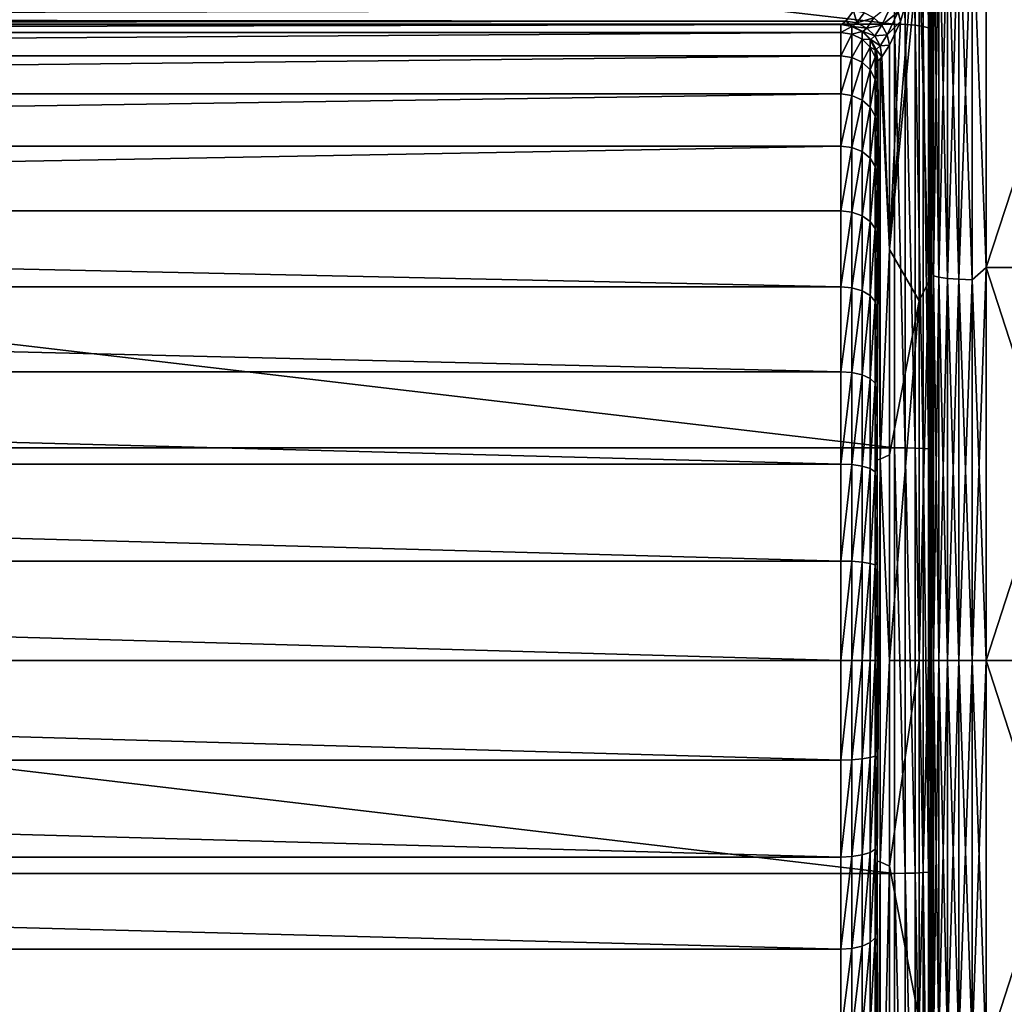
# Model space of a CAD drawing. Header units: metres. Extents: x -150 to 310, y -128 to 84.
# Tile 14 of 256: x -133.52 to -128.1, y -1.89 to 3.53. Entities that reach past the tile are written whole.
import ezdxf

# ---------------------------------------------------------------- set-up
doc = ezdxf.new("R2010")
doc.units = ezdxf.units.M
doc.layers.add('solid_26009703_SW0001', color=7, linetype='CONTINUOUS')

msp = doc.modelspace()

# ---------------------------------------------------------------- linework, layer by layer
at = {"layer": 'solid_26009703_SW0001'}
for points in [[(-128.5, 0, -21), (-128.5, 6.808683, -21.535397), (-128.5, 8.971124, -20.727463)], [(-128.5, 2.197183, -20.884548), (-128.5, 0, -21), (-128.5, 8.971124, -20.727463)], [(-128.5, 4.353723, -20.54361), (-128.5, 2.197183, -20.884548), (-128.5, 8.971124, -20.727463)], [(-128.5, 0, 21), (-128.5, 8.48182, 20.932959), (-128.5, 6.319343, 21.683958)], [(-128.5, 2.197176, 20.884548), (-128.5, 4.353714, 20.543612), (-128.5, 8.48182, 20.932959)], [(-128.5, 0, 21), (-128.5, 2.197176, 20.884548), (-128.5, 8.48182, 20.932959)], [(-128.5, -6.807547, -21.535757), (-128.5, 4.581094, -22.116032), (-128.5, 6.808683, -21.535397)], [(-128.5, 0, -21), (-128.5, -6.807547, -21.535757), (-128.5, 6.808683, -21.535397)], [(-128.5, 6.319343, 21.683958), (-128.5, 4.075752, 22.215359), (-128.5, -4.076435, 22.215277)], [(-128.5, -6.320311, 21.683674), (-128.5, 6.319343, 21.683958), (-128.5, -4.076435, 22.215277)], [(-128.5, 0, 21), (-128.5, 6.319343, 21.683958), (-128.5, -6.320311, 21.683674)], [(-128.704758, 3.501783, -22.731861), (-148.557724, 3.501783, -22.731861), (-148.557724, 5.795927, -22.257746)], [(-128.704758, 5.795927, -22.257746), (-128.704758, 3.501783, -22.731861), (-148.557724, 5.795927, -22.257746)], [(-128.644836, 3.500384, -22.722778), (-128.704758, 3.501783, -22.731861), (-128.704758, 5.795927, -22.257746)], [(-128.644836, 5.793611, -22.248852), (-128.644836, 3.500384, -22.722778), (-128.704758, 5.795927, -22.257746)], [(-128.59021, 3.496293, -22.696224), (-128.644836, 3.500384, -22.722778), (-128.644836, 5.793611, -22.248852)], [(-128.59021, 5.78684, -22.222853), (-128.59021, 3.496293, -22.696224), (-128.644836, 5.793611, -22.248852)], [(-128.546204, 3.489891, -22.654661), (-128.59021, 3.496293, -22.696224), (-128.59021, 5.78684, -22.222853)], [(-128.546204, 5.776243, -22.182156), (-128.546204, 3.489891, -22.654661), (-128.59021, 5.78684, -22.222853)], [(-128.516876, 3.481769, -22.601936), (-128.546204, 3.489891, -22.654661), (-128.546204, 5.776243, -22.182156)], [(-128.516876, 5.7628, -22.130531), (-128.516876, 3.481769, -22.601936), (-128.546204, 5.776243, -22.182156)], [(-128.516876, 5.7628, -22.130531), (-128.504959, 5.747773, -22.072821), (-128.504959, 3.472689, -22.542997)], [(-128.516876, 5.7628, -22.130531), (-128.504959, 3.472689, -22.542997), (-128.516876, 3.481769, -22.601936)], [(-128.504959, 3.472689, -22.542997), (-128.504959, 5.747773, -22.072821), (-128.5, 4.581094, -22.116032)], [(-128.504959, 3.472689, -22.542997), (-128.5, 4.581094, -22.116032), (-128.5, 2.301657, -22.468594)], [(-128.5, -4.579927, -22.116274), (-128.5, 2.301657, -22.468594), (-128.5, 4.581094, -22.116032)], [(-128.5, -6.807547, -21.535757), (-128.5, -4.579927, -22.116274), (-128.5, 4.581094, -22.116032)], [(-128.489777, 4.211639, -20.494072), (-128.5, 2.197183, -20.884548), (-128.5, 4.353723, -20.54361)], [(-128.489777, 4.211639, 20.494072), (-128.5, 4.353714, 20.543612), (-128.5, 2.197176, 20.884548)], [(-128.199997, 2.163739, 20.586603), (-128.199997, 4.303772, 20.247656), (-128.277344, 4.168921, 20.286203)], [(-128.199997, 4.303772, -20.247656), (-128.199997, 2.163739, -20.586603), (-128.277344, 4.168921, -20.286203)], [(-128.199997, 2.163739, 20.586603), (-127.5, 4.303771, 20.247656), (-128.199997, 4.303772, 20.247656)], [(-128.199997, 4.303772, -20.247656), (-127.5, 4.303771, -20.247656), (-127.5, 2.163739, -20.586603)], [(-128.199997, 4.303772, -20.247656), (-127.5, 2.163739, -20.586603), (-128.199997, 2.163739, -20.586603)], [(-128.199997, 2.163739, 20.586603), (-127.5, 2.163739, 20.586603), (-127.5, 4.303771, 20.247656)], [(-128.489777, 2.116679, -20.815008), (-128.5, 2.197183, -20.884548), (-128.489777, 4.211639, -20.494072)], [(-128.489777, 4.211639, 20.494072), (-128.5, 2.197176, 20.884548), (-128.489777, 2.116679, 20.815008)], [(-128.489777, 4.211639, 20.494072), (-128.489777, 2.116679, 20.815008), (-128.459763, 4.197061, 20.423132)], [(-128.489777, 4.211639, -20.494072), (-128.459763, 4.197061, -20.423132), (-128.459763, 2.109353, -20.742958)], [(-128.489777, 2.116679, -20.815008), (-128.489777, 4.211639, -20.494072), (-128.459763, 2.109353, -20.742958)], [(-128.489777, 2.116679, 20.815008), (-128.459763, 2.109353, 20.742958), (-128.459763, 4.197061, 20.423132)], [(-128.459763, 4.197061, 20.423132), (-128.459763, 2.109353, 20.742958), (-128.412018, 4.184545, 20.36223)], [(-128.459763, 4.197061, -20.423132), (-128.412018, 4.184545, -20.36223), (-128.412018, 2.103062, -20.681101)], [(-128.459763, 2.109353, -20.742958), (-128.459763, 4.197061, -20.423132), (-128.412018, 2.103062, -20.681101)], [(-128.459763, 2.109353, 20.742958), (-128.412018, 2.103062, 20.681101), (-128.412018, 4.184545, 20.36223)], [(-128.412018, 4.184545, 20.36223), (-128.412018, 2.103062, 20.681101), (-128.349792, 4.174946, 20.315525)], [(-128.412018, 4.184545, -20.36223), (-128.349792, 4.174946, -20.315525), (-128.349792, 2.098238, -20.633663)], [(-128.412018, 2.103062, -20.681101), (-128.412018, 4.184545, -20.36223), (-128.349792, 2.098238, -20.633663)], [(-128.412018, 2.103062, 20.681101), (-128.349792, 2.098238, 20.633663), (-128.349792, 4.174946, 20.315525)], [(-128.349792, 4.174946, 20.315525), (-128.349792, 2.098238, 20.633663), (-128.277344, 4.168921, 20.286203)], [(-128.349792, 4.174946, -20.315525), (-128.277344, 4.168921, -20.286203), (-128.277344, 2.09521, -20.603884)], [(-128.349792, 2.098238, -20.633663), (-128.349792, 4.174946, -20.315525), (-128.277344, 2.09521, -20.603884)], [(-128.517044, 2.084008, 22.903975), (-128.517044, 4.150864, 22.620911), (-128.568024, 3.943377, 23.073639)], [(-128.509247, 4.131282, 22.514193), (-128.517044, 4.150864, 22.620911), (-128.517044, 2.084008, 22.903975)], [(-128.509247, 4.131282, 22.514193), (-128.517044, 2.084008, 22.903975), (-128.5, 4.075752, 22.215359)], [(-128.349792, 2.098238, 20.633663), (-128.277344, 2.09521, 20.603884), (-128.277344, 4.168921, 20.286203)], [(-128.199997, 2.163739, 20.586603), (-128.277344, 4.168921, 20.286203), (-128.277344, 2.09521, 20.603884)], [(-128.199997, 2.163739, -20.586603), (-128.277344, 2.09521, -20.603884), (-128.277344, 4.168921, -20.286203)], [(-128.517044, 2.084008, 22.903975), (-128.5, 2.050474, 22.493092), (-128.5, 4.075752, 22.215359)], [(-128.5, 4.075752, 22.215359), (-128.5, 2.050474, 22.493092), (-128.5, -4.076435, 22.215277)], [(-128.731964, 2.261894, 24.286716), (-128.568024, 3.943377, 23.073639), (-128.616043, 3.70344, 23.405102)], [(-128.731964, 2.261894, 24.286716), (-128.568024, 1.978771, 23.324396), (-128.568024, 3.943377, 23.073639)], [(-128.517044, 2.084008, 22.903975), (-128.568024, 3.943377, 23.073639), (-128.568024, 1.978771, 23.324396)], [(-128.731964, 2.261894, 24.286716), (-128.616043, 3.70344, 23.405102), (-128.671249, 3.516412, 23.768824)], [(-128.68486, 3.570172, 23.789511), (-128.671249, 3.516412, 23.768824), (-128.616043, 3.70344, 23.405102)], [(-128.817078, 3.537599, 24.180099), (-128.773773, 3.496042, 24.176498), (-128.714539, 3.618861, 23.80542)], [(-128.773773, 3.496042, 24.176498), (-128.68486, 3.570172, 23.789511), (-128.714539, 3.618861, 23.80542)], [(-128.971939, 3.519217, 24.474693), (-128.929245, 3.576093, 24.171961), (-148.503693, 3.534632, 24.369383)], [(-128.971939, 3.519217, 24.474693), (-148.503693, 3.534632, 24.369383), (-148.496704, 3.508672, 24.576012)], [(-128.911469, 3.509081, 24.479509), (-128.929245, 3.576093, 24.171961), (-128.971939, 3.519217, 24.474693)], [(-128.911469, 3.509081, 24.479509), (-128.870499, 3.565111, 24.178539), (-128.929245, 3.576093, 24.171961)], [(-128.911469, 3.509081, 24.479509), (-128.817078, 3.537599, 24.180099), (-128.870499, 3.565111, 24.178539)], [(-128.856705, 3.481119, 24.481585), (-128.817078, 3.537599, 24.180099), (-128.911469, 3.509081, 24.479509)], [(-128.856705, 3.481119, 24.481585), (-128.773773, 3.496042, 24.176498), (-128.817078, 3.537599, 24.180099)], [(-128.773773, 3.496042, 24.176498), (-128.744522, 3.444196, 24.168062), (-128.68486, 3.570172, 23.789511)], [(-128.744522, 3.444196, 24.168062), (-128.671249, 3.516412, 23.768824), (-128.68486, 3.570172, 23.789511)], [(-128.704758, 1.171311, -22.970156), (-148.557724, 1.171311, -22.970156), (-148.557724, 3.501783, -22.731861)], [(-128.704758, 3.501783, -22.731861), (-128.704758, 1.171311, -22.970156), (-148.557724, 3.501783, -22.731861)], [(-128.971939, 3.519217, 24.474693), (-148.496704, 3.508672, 24.576012), (-148.489395, 3.5, 24.784067)], [(-128.971939, 3.519217, 24.474693), (-148.489395, 3.5, 24.784067), (-128.995712, 3.5, 24.784067)], [(-148.489395, 3.5, 24.784067), (-129, 3.5, 28.5), (-129, 3.5, 24.996927)], [(-128.998932, 3.5, 24.890484), (-148.489395, 3.5, 24.784067), (-129, 3.5, 24.996927)], [(-148.489395, 3.5, 24.784067), (-148.390259, 3.5, 28.5), (-129, 3.5, 28.5)], [(-128.998932, 3.5, 24.890484), (-128.995712, 3.5, 24.784067), (-148.489395, 3.5, 24.784067)], [(-148.378998, 3.456948, 29.047274), (-129, 3.5, 28.5), (-148.390259, 3.5, 28.5)], [(-129, 3.456909, 29.04752), (-129, 3.5, 28.5), (-148.378998, 3.456948, 29.047274)], [(-128.938202, 3.490211, 28.5), (-129, 3.5, 24.996927), (-129, 3.5, 28.5)], [(-128.938202, 3.490211, 24.996927), (-128.998932, 3.5, 24.890484), (-129, 3.5, 24.996927)], [(-128.938202, 3.490211, 28.5), (-128.938202, 3.490211, 24.996927), (-129, 3.5, 24.996927)], [(-128.938202, 3.490211, 28.5), (-129, 3.5, 28.5), (-129, 3.456909, 29.04752)], [(-128.938202, 3.447241, 29.04599), (-128.938202, 3.490211, 28.5), (-129, 3.456909, 29.04752)], [(-128.938202, 3.490211, 24.996927), (-128.995712, 3.5, 24.784067), (-128.998932, 3.5, 24.890484)], [(-128.934174, 3.490277, 24.786545), (-128.971939, 3.519217, 24.474693), (-128.995712, 3.5, 24.784067)], [(-128.934174, 3.490277, 24.786545), (-128.995712, 3.5, 24.784067), (-128.938202, 3.490211, 24.996927)], [(-128.934174, 3.490277, 24.786545), (-128.911469, 3.509081, 24.479509), (-128.971939, 3.519217, 24.474693)], [(-128.934174, 3.490277, 24.786545), (-128.938202, 3.490211, 24.996927), (-128.882446, 3.461803, 24.996927)], [(-128.882385, 3.461766, 28.5), (-128.882446, 3.461803, 24.996927), (-128.938202, 3.490211, 24.996927)], [(-128.938202, 3.490211, 28.5), (-128.882385, 3.461766, 28.5), (-128.938202, 3.490211, 24.996927)], [(-128.938202, 3.447241, 29.04599), (-128.882385, 3.461766, 28.5), (-128.938202, 3.490211, 28.5)], [(-128.934174, 3.490277, 24.786545), (-128.856705, 3.481119, 24.481585), (-128.911469, 3.509081, 24.479509)], [(-128.934174, 3.490277, 24.786545), (-128.882446, 3.461803, 24.996927), (-128.878601, 3.462055, 24.788782)], [(-128.934174, 3.490277, 24.786545), (-128.878601, 3.462055, 24.788782), (-128.856705, 3.481119, 24.481585)], [(-128.878601, 3.462055, 24.788782), (-128.812851, 3.437985, 24.480659), (-128.856705, 3.481119, 24.481585)], [(-128.812851, 3.437985, 24.480659), (-128.773773, 3.496042, 24.176498), (-128.856705, 3.481119, 24.481585)], [(-128.812851, 3.437985, 24.480659), (-128.744522, 3.444196, 24.168062), (-128.773773, 3.496042, 24.176498)], [(-128.744522, 3.444196, 24.168062), (-128.731964, 3.386746, 24.155552), (-128.671249, 3.516412, 23.768824)], [(-128.731964, 2.261894, 24.286716), (-128.671249, 3.516412, 23.768824), (-128.731964, 3.386746, 24.155552)], [(-128.644836, 1.170843, -22.960978), (-128.704758, 1.171311, -22.970156), (-128.704758, 3.501783, -22.731861)], [(-128.644836, 3.500384, -22.722778), (-128.644836, 1.170843, -22.960978), (-128.704758, 3.501783, -22.731861)], [(-128.59021, 1.169475, -22.934145), (-128.644836, 1.170843, -22.960978), (-128.644836, 3.500384, -22.722778)], [(-128.59021, 3.496293, -22.696224), (-128.59021, 1.169475, -22.934145), (-128.644836, 3.500384, -22.722778)], [(-128.546204, 1.167333, -22.892145), (-128.59021, 1.169475, -22.934145), (-128.59021, 3.496293, -22.696224)], [(-128.546204, 3.489891, -22.654661), (-128.546204, 1.167333, -22.892145), (-128.59021, 3.496293, -22.696224)], [(-128.516876, 1.164617, -22.838869), (-128.546204, 1.167333, -22.892145), (-128.546204, 3.489891, -22.654661)], [(-128.516876, 3.481769, -22.601936), (-128.516876, 1.164617, -22.838869), (-128.546204, 3.489891, -22.654661)], [(-128.516876, 3.481769, -22.601936), (-128.504959, 3.472689, -22.542997), (-128.504959, 1.16158, -22.779312)], [(-128.516876, 3.481769, -22.601936), (-128.504959, 1.16158, -22.779312), (-128.516876, 1.164617, -22.838869)], [(-128.504959, 1.16158, -22.779312), (-128.504959, 3.472689, -22.542997), (-128.5, 2.301657, -22.468594)], [(-129, 3.456909, 29.04752), (-148.378998, 3.456948, 29.047274), (-148.36824, 3.328797, 29.581255)], [(-129, 3.328698, 29.58156), (-129, 3.456909, 29.04752), (-148.36824, 3.328797, 29.581255)], [(-128.938202, 3.447241, 29.04599), (-129, 3.456909, 29.04752), (-129, 3.328698, 29.58156)], [(-128.938202, 3.319388, 29.578535), (-128.938202, 3.447241, 29.04599), (-129, 3.328698, 29.58156)], [(-128.882385, 3.419146, 29.04154), (-128.882385, 3.461766, 28.5), (-128.938202, 3.447241, 29.04599)], [(-128.882385, 3.419146, 29.04154), (-128.938202, 3.447241, 29.04599), (-128.938202, 3.319388, 29.578535)], [(-128.882385, 3.292336, 29.569744), (-128.882385, 3.419146, 29.04154), (-128.938202, 3.319388, 29.578535)], [(-128.878601, 3.462055, 24.788782), (-128.882446, 3.461803, 24.996927), (-128.838196, 3.417557, 24.996927)], [(-128.882385, 3.461766, 28.5), (-128.838196, 3.417557, 24.996927), (-128.882446, 3.461803, 24.996927)], [(-128.882385, 3.461766, 28.5), (-128.83812, 3.417455, 28.5), (-128.838196, 3.417557, 24.996927)], [(-128.882385, 3.419146, 29.04154), (-128.83812, 3.417455, 28.5), (-128.882385, 3.461766, 28.5)], [(-128.83812, 3.375381, 29.034607), (-128.83812, 3.417455, 28.5), (-128.882385, 3.419146, 29.04154)], [(-128.83812, 3.375381, 29.034607), (-128.882385, 3.419146, 29.04154), (-128.882385, 3.292336, 29.569744)], [(-128.878601, 3.462055, 24.788782), (-128.838196, 3.417557, 24.996927), (-128.834427, 3.418077, 24.790562)], [(-128.878601, 3.462055, 24.788782), (-128.834427, 3.418077, 24.790562), (-128.812851, 3.437985, 24.480659)], [(-128.834427, 3.418077, 24.790562), (-128.838196, 3.417557, 24.996927), (-128.809784, 3.361803, 24.996927)], [(-128.83812, 3.417455, 28.5), (-128.809784, 3.361803, 24.996927), (-128.838196, 3.417557, 24.996927)], [(-128.83812, 3.417455, 28.5), (-128.809738, 3.361624, 28.5), (-128.809784, 3.361803, 24.996927)], [(-128.83812, 3.375381, 29.034607), (-128.809738, 3.361624, 28.5), (-128.83812, 3.417455, 28.5)], [(-128.834427, 3.418077, 24.790562), (-128.784042, 3.383759, 24.476824), (-128.812851, 3.437985, 24.480659)], [(-128.834427, 3.418077, 24.790562), (-128.809784, 3.361803, 24.996927), (-128.805923, 3.362618, 24.791708)], [(-128.834427, 3.418077, 24.790562), (-128.805923, 3.362618, 24.791708), (-128.784042, 3.383759, 24.476824)], [(-128.784042, 3.383759, 24.476824), (-128.744522, 3.444196, 24.168062), (-128.812851, 3.437985, 24.480659)], [(-128.784042, 3.383759, 24.476824), (-128.731964, 3.386746, 24.155552), (-128.744522, 3.444196, 24.168062)], [(-128.83812, 3.250193, 29.556051), (-128.83812, 3.375381, 29.034607), (-128.882385, 3.292336, 29.569744)], [(-128.809738, 3.320237, 29.025873), (-128.809738, 3.361624, 28.5), (-128.83812, 3.375381, 29.034607)], [(-128.809738, 3.320237, 29.025873), (-128.83812, 3.375381, 29.034607), (-128.83812, 3.250193, 29.556051)], [(-128.805923, 3.362618, 24.791708), (-128.809784, 3.361803, 24.996927), (-128.800003, 3.3, 24.996927)], [(-128.809784, 3.361803, 24.996927), (-128.800003, 3.3, 28.5), (-128.800003, 3.3, 24.996927)], [(-128.809738, 3.361624, 28.5), (-128.800003, 3.3, 28.5), (-128.809784, 3.361803, 24.996927)], [(-128.809738, 3.320237, 29.025873), (-128.800003, 3.3, 28.5), (-128.809738, 3.361624, 28.5)], [(-128.805923, 3.362618, 24.791708), (-128.773453, 3.322997, 24.474646), (-128.784042, 3.383759, 24.476824)], [(-128.805923, 3.362618, 24.791708), (-128.800003, 3.3, 24.996927), (-128.798965, 3.300534, 24.894508)], [(-128.805923, 3.362618, 24.791708), (-128.798965, 3.300534, 24.894508), (-128.795883, 3.301071, 24.792112)], [(-128.805923, 3.362618, 24.791708), (-128.795883, 3.301071, 24.792112), (-128.773453, 3.322997, 24.474646)], [(-128.784042, 3.383759, 24.476824), (-128.773453, 3.322997, 24.474646), (-128.731964, 3.386746, 24.155552)], [(-128.773453, 3.322997, 24.474646), (-128.731964, 2.261894, 24.286716), (-128.731964, 3.386746, 24.155552)], [(-129, 3.328698, 29.58156), (-148.36824, 3.328797, 29.581255), (-148.357849, 3.118599, 30.088818)], [(-129, 3.118523, 30.088966), (-129, 3.328698, 29.58156), (-148.357849, 3.118599, 30.088818)], [(-128.938202, 3.319388, 29.578535), (-129, 3.328698, 29.58156), (-129, 3.118523, 30.088966)], [(-128.938202, 3.109801, 30.084522), (-128.938202, 3.319388, 29.578535), (-129, 3.118523, 30.088966)], [(-128.882385, 3.292336, 29.569744), (-128.938202, 3.319388, 29.578535), (-128.938202, 3.109801, 30.084522)], [(-128.809738, 3.197094, 29.538799), (-128.809738, 3.320237, 29.025873), (-128.83812, 3.250193, 29.556051)], [(-128.809738, 3.320237, 29.025873), (-128.800003, 3.254361, 29.045332), (-128.800003, 3.3, 28.5)], [(-128.809738, 3.197094, 29.538799), (-128.800003, 3.254361, 29.045332), (-128.809738, 3.320237, 29.025873)], [(-128.773453, 3.322997, 24.474646), (-128.795883, 3.301071, 24.792112), (-128.782974, 3.311261, 24.579439)], [(-128.782959, 1.108271, 24.776636), (-128.782974, 3.311261, 24.579439), (-128.795883, 3.301071, 24.792112)], [(-128.773453, 3.322997, 24.474646), (-128.782974, 3.311261, 24.579439), (-128.731964, 2.261894, 24.286716)], [(-128.782959, 1.108271, 24.776636), (-128.731964, 2.261894, 24.286716), (-128.782974, 3.311261, 24.579439)], [(-128.882385, 3.084456, 30.071609), (-128.882385, 3.292336, 29.569744), (-128.938202, 3.109801, 30.084522)], [(-128.83812, 3.250193, 29.556051), (-128.882385, 3.292336, 29.569744), (-128.882385, 3.084456, 30.071609)], [(-128.809738, 3.197094, 29.538799), (-128.800003, 3.123248, 29.565248), (-128.800003, 3.254361, 29.045332)], [(-128.782959, 1.108271, 24.776636), (-128.798965, 3.300534, 24.894508), (-128.800003, 3.3, 24.996927)], [(-128.800003, 3.3, 28.5), (-128.800003, -3.3, 28.5), (-128.800003, -3.3, 24.996927)], [(-128.800003, -1.104234, 25.189621), (-128.800003, 3.3, 28.5), (-128.800003, -3.3, 24.996927)], [(-128.800003, 3.3, 28.5), (-128.800003, 3.254361, 29.045332), (-128.800003, -3.3, 28.5)], [(-128.800003, 1.105238, 25.189577), (-128.800003, 3.3, 24.996927), (-128.800003, 3.3, 28.5)], [(-128.800003, -1.104234, 25.189621), (-128.800003, 1.105238, 25.189577), (-128.800003, 3.3, 28.5)], [(-128.782959, 1.108271, 24.776636), (-128.800003, 3.3, 24.996927), (-128.800003, 1.105238, 25.189577)], [(-128.800003, 3.254361, 29.045332), (-128.800003, -3.254361, 29.045332), (-128.800003, -3.3, 28.5)], [(-128.800003, 3.254361, 29.045332), (-128.800003, 3.123248, 29.565248), (-128.800003, -3.254361, 29.045332)], [(-128.782959, 1.108271, 24.776636), (-128.795883, 3.301071, 24.792112), (-128.798965, 3.300534, 24.894508)], [(-128.83812, 3.044975, 30.051493), (-128.83812, 3.250193, 29.556051), (-128.882385, 3.084456, 30.071609)], [(-128.809738, 3.197094, 29.538799), (-128.83812, 3.250193, 29.556051), (-128.83812, 3.044975, 30.051493)], [(-128.809738, 2.995229, 30.026146), (-128.809738, 3.197094, 29.538799), (-128.83812, 3.044975, 30.051493)], [(-128.809738, 2.995229, 30.026146), (-128.800003, 3.123248, 29.565248), (-128.809738, 3.197094, 29.538799)], [(-129, 3.118523, 30.088966), (-148.357849, 3.118599, 30.088818), (-148.348343, 2.831574, 30.557228)], [(-129, 2.831559, 30.557249), (-129, 3.118523, 30.088966), (-148.348343, 2.831574, 30.557228)], [(-128.938202, 3.109801, 30.084522), (-129, 3.118523, 30.088966), (-129, 2.831559, 30.557249)], [(-128.938202, 2.82364, 30.551495), (-128.938202, 3.109801, 30.084522), (-129, 2.831559, 30.557249)], [(-128.882385, 3.084456, 30.071609), (-128.938202, 3.109801, 30.084522), (-128.938202, 2.82364, 30.551495)], [(-128.809738, 2.995229, 30.026146), (-128.800003, 3.024177, 29.818779), (-128.800003, 3.123248, 29.565248)], [(-128.800003, 3.123248, 29.565248), (-128.800003, -3.123248, 29.565248), (-128.800003, -3.254361, 29.045332)], [(-128.800003, 3.123248, 29.565248), (-128.800003, 3.024177, 29.818779), (-128.800003, -3.123248, 29.565248)], [(-128.882385, 2.800628, 30.534775), (-128.882385, 3.084456, 30.071609), (-128.938202, 2.82364, 30.551495)], [(-128.83812, 3.044975, 30.051493), (-128.882385, 3.084456, 30.071609), (-128.882385, 2.800628, 30.534775)], [(-128.83812, 2.76478, 30.50873), (-128.83812, 3.044975, 30.051493), (-128.882385, 2.800628, 30.534775)], [(-128.809738, 2.995229, 30.026146), (-128.83812, 3.044975, 30.051493), (-128.83812, 2.76478, 30.50873)], [(-128.809738, 2.719611, 30.475914), (-128.809738, 2.995229, 30.026146), (-128.83812, 2.76478, 30.50873)], [(-128.809738, 2.995229, 30.026146), (-128.800003, 2.903584, 30.066282), (-128.800003, 3.024177, 29.818779)], [(-128.809738, 2.719611, 30.475914), (-128.800003, 2.903584, 30.066282), (-128.809738, 2.995229, 30.026146)], [(-128.800003, 3.024177, 29.818779), (-128.800003, -3.024177, 29.818779), (-128.800003, -3.123248, 29.565248)], [(-128.800003, 3.024177, 29.818779), (-128.800003, 2.903584, 30.066282), (-128.800003, -3.024177, 29.818779)], [(-128.809738, 2.719611, 30.475914), (-128.800003, 2.763993, 30.302397), (-128.800003, 2.903584, 30.066282)], [(-128.800003, 2.903584, 30.066282), (-128.800003, -2.903584, 30.066282), (-128.800003, -3.024177, 29.818779)], [(-128.800003, 2.903584, 30.066282), (-128.800003, 2.763993, 30.302397), (-128.800003, -2.903584, 30.066282)], [(-129, 2.831559, 30.557249), (-148.348343, 2.831574, 30.557228), (-148.339783, 2.474834, 30.974913)], [(-129, 2.474874, 30.974874), (-129, 2.831559, 30.557249), (-148.339783, 2.474834, 30.974913)], [(-128.938202, 2.82364, 30.551495), (-129, 2.831559, 30.557249), (-129, 2.474874, 30.974874)], [(-128.938202, 2.467952, 30.967953), (-128.938202, 2.82364, 30.551495), (-129, 2.474874, 30.974874)], [(-128.882385, 2.800628, 30.534775), (-128.938202, 2.82364, 30.551495), (-128.938202, 2.467952, 30.967953)], [(-128.882385, 2.447839, 30.947838), (-128.882385, 2.800628, 30.534775), (-128.938202, 2.467952, 30.967953)], [(-128.83812, 2.76478, 30.50873), (-128.882385, 2.800628, 30.534775), (-128.882385, 2.447839, 30.947838)], [(-128.83812, 2.416506, 30.916506), (-128.83812, 2.76478, 30.50873), (-128.882385, 2.447839, 30.947838)], [(-128.809738, 2.719611, 30.475914), (-128.83812, 2.76478, 30.50873), (-128.83812, 2.416506, 30.916506)], [(-128.809738, 2.719611, 30.475914), (-128.800003, 2.607288, 30.522713), (-128.800003, 2.763993, 30.302397)], [(-128.800003, 2.763993, 30.302397), (-128.800003, -2.763993, 30.302397), (-128.800003, -2.903584, 30.066282)], [(-128.800003, 2.763993, 30.302397), (-128.800003, 2.607288, 30.522713), (-128.800003, -2.763993, 30.302397)], [(-128.809738, 2.377027, 30.877028), (-128.809738, 2.719611, 30.475914), (-128.83812, 2.416506, 30.916506)], [(-128.809738, 2.377027, 30.877028), (-128.800003, 2.607288, 30.522713), (-128.809738, 2.719611, 30.475914)], [(-128.809738, 2.377027, 30.877028), (-128.800003, 2.430548, 30.731184), (-128.800003, 2.607288, 30.522713)], [(-128.800003, 2.607288, 30.522713), (-128.800003, -2.607288, 30.522715), (-128.800003, -2.763993, 30.302397)], [(-128.800003, 2.607288, 30.522713), (-128.800003, 2.430548, 30.731184), (-128.800003, -2.607288, 30.522715)], [(-129, 2.057248, 31.33156), (-129, 2.474874, 30.974874), (-148.339783, 2.474834, 30.974913)], [(-129, 2.057248, 31.33156), (-148.339783, 2.474834, 30.974913), (-148.33255, 2.057141, 31.331636)], [(-128.938202, 2.467952, 30.967953), (-129, 2.474874, 30.974874), (-129, 2.057248, 31.33156)], [(-128.938202, 2.051495, 31.323641), (-128.938202, 2.467952, 30.967953), (-129, 2.057248, 31.33156)], [(-128.882385, 2.447839, 30.947838), (-128.938202, 2.467952, 30.967953), (-128.938202, 2.051495, 31.323641)], [(-128.882385, 2.034775, 31.300629), (-128.882385, 2.447839, 30.947838), (-128.938202, 2.051495, 31.323641)], [(-128.83812, 2.416506, 30.916506), (-128.882385, 2.447839, 30.947838), (-128.882385, 2.034775, 31.300629)], [(-128.83812, 2.00873, 31.26478), (-128.83812, 2.416506, 30.916506), (-128.882385, 2.034775, 31.300629)], [(-128.809738, 2.377027, 30.877028), (-128.83812, 2.416506, 30.916506), (-128.83812, 2.00873, 31.26478)], [(-128.809738, 2.377027, 30.877028), (-128.800003, 2.236173, 30.925955), (-128.800003, 2.430548, 30.731184)], [(-128.800003, 2.430548, 30.731184), (-128.800003, -2.430548, 30.731184), (-128.800003, -2.607288, 30.522715)], [(-128.800003, 2.430548, 30.731184), (-128.800003, 2.236173, 30.925955), (-128.800003, -2.430548, 30.731184)], [(-128.809738, 1.975913, 31.21961), (-128.809738, 2.377027, 30.877028), (-128.83812, 2.00873, 31.26478)], [(-128.809738, 1.975913, 31.21961), (-128.800003, 2.236173, 30.925955), (-128.809738, 2.377027, 30.877028)], [(-128.504959, 1.16158, -22.779312), (-128.5, 2.301657, -22.468594), (-128.5, 0.000596, -22.585485)], [(-128.5, -2.300472, -22.468714), (-128.5, 0.000596, -22.585485), (-128.5, 2.301657, -22.468594)], [(-128.5, -4.579927, -22.116274), (-128.5, -2.300472, -22.468714), (-128.5, 2.301657, -22.468594)], [(-128.809738, 1.975913, 31.21961), (-128.800003, 2.028081, 31.103111), (-128.800003, 2.236173, 30.925955)], [(-128.800003, 2.236173, 30.925955), (-128.800003, -2.236172, 30.925955), (-128.800003, -2.430548, 30.731184)], [(-128.800003, 2.236173, 30.925955), (-128.800003, 2.028081, 31.103111), (-128.800003, -2.236172, 30.925955)], [(-128.782959, 1.108271, 24.776636), (-128.731964, 1.132167, 24.365528), (-128.731964, 2.261894, 24.286716)], [(-128.731964, 2.261894, 24.286716), (-128.731964, 1.132167, 24.365528), (-128.568024, 1.978771, 23.324396)], [(-128.489777, 0, -20.922354), (-128.5, 0, -21), (-128.5, 2.197183, -20.884548)], [(-128.489777, 0, -20.922354), (-128.5, 2.197183, -20.884548), (-128.489777, 2.116679, -20.815008)], [(-128.489777, 2.116679, 20.815008), (-128.5, 2.197176, 20.884548), (-128.5, 0, 21)], [(-128.489777, 2.116679, 20.815008), (-128.5, 0, 21), (-128.489777, 0, 20.922354)], [(-128.489777, 2.116679, 20.815008), (-128.489777, 0, 20.922354), (-128.459763, 2.109353, 20.742958)], [(-128.489777, 2.116679, -20.815008), (-128.459763, 2.109353, -20.742958), (-128.459763, 0, -20.849932)], [(-128.489777, 0, -20.922354), (-128.489777, 2.116679, -20.815008), (-128.459763, 0, -20.849932)], [(-128.199997, 2.163739, 20.586603), (-128.277344, 0, 20.71014), (-128.199997, 0, 20.700001)], [(-128.199997, 2.163739, 20.586603), (-128.277344, 2.09521, 20.603884), (-128.277344, 0, 20.71014)], [(-128.199997, 2.163739, -20.586603), (-128.199997, 0, -20.700001), (-128.277344, 2.09521, -20.603884)], [(-128.199997, 2.163739, -20.586603), (-127.5, 2.163739, -20.586603), (-127.5, 0, -20.700001)], [(-128.199997, 2.163739, -20.586603), (-127.5, 0, -20.700001), (-128.199997, 0, -20.700001)], [(-128.199997, 0, 20.700001), (-127.5, 0, 20.700001), (-127.5, 2.163739, 20.586603)], [(-128.199997, 2.163739, 20.586603), (-128.199997, 0, 20.700001), (-127.5, 2.163739, 20.586603)], [(-128.517044, 2.084008, 22.903975), (-128.568024, 1.978771, 23.324396), (-128.568024, 0, 23.408182)], [(-128.517044, 0.000001, 22.99859), (-128.517044, 2.084008, 22.903975), (-128.568024, 0, 23.408182)], [(-128.517044, 2.084008, 22.903975), (-128.5, 0.001317, 22.585768), (-128.5, 2.050474, 22.493092)], [(-128.517044, 0.000001, 22.99859), (-128.5, 0.001317, 22.585768), (-128.517044, 2.084008, 22.903975)], [(-128.489777, 0, 20.922354), (-128.459763, 0, 20.849932), (-128.459763, 2.109353, 20.742958)], [(-128.459763, 2.109353, 20.742958), (-128.459763, 0, 20.849932), (-128.412018, 2.103062, 20.681101)], [(-128.459763, 2.109353, -20.742958), (-128.412018, 2.103062, -20.681101), (-128.412018, 0, -20.787758)], [(-128.459763, 0, -20.849932), (-128.459763, 2.109353, -20.742958), (-128.412018, 0, -20.787758)], [(-128.459763, 0, 20.849932), (-128.412018, 0, 20.787758), (-128.412018, 2.103062, 20.681101)], [(-128.412018, 2.103062, 20.681101), (-128.412018, 0, 20.787758), (-128.349792, 2.098238, 20.633663)], [(-128.412018, 2.103062, -20.681101), (-128.349792, 2.098238, -20.633663), (-128.349792, 0, -20.740074)], [(-128.412018, 0, -20.787758), (-128.412018, 2.103062, -20.681101), (-128.349792, 0, -20.740074)], [(-128.412018, 0, 20.787758), (-128.349792, 0, 20.740074), (-128.349792, 2.098238, 20.633663)], [(-128.349792, 2.098238, 20.633663), (-128.349792, 0, 20.740074), (-128.277344, 2.09521, 20.603884)], [(-128.349792, 2.098238, -20.633663), (-128.277344, 2.09521, -20.603884), (-128.277344, 0, -20.71014)], [(-128.349792, 0, -20.740074), (-128.349792, 2.098238, -20.633663), (-128.277344, 0, -20.71014)], [(-128.349792, 0, 20.740074), (-128.277344, 0, 20.71014), (-128.277344, 2.09521, 20.603884)], [(-128.199997, 0, -20.700001), (-128.277344, 0, -20.71014), (-128.277344, 2.09521, -20.603884)], [(-129, 1.588967, 31.618523), (-129, 2.057248, 31.33156), (-148.33255, 2.057141, 31.331636)], [(-129, 1.588967, 31.618523), (-148.33255, 2.057141, 31.331636), (-148.326675, 1.588786, 31.618614)], [(-128.938202, 2.051495, 31.323641), (-129, 2.057248, 31.33156), (-129, 1.588967, 31.618523)], [(-128.938202, 1.584523, 31.6098), (-128.938202, 2.051495, 31.323641), (-129, 1.588967, 31.618523)], [(-128.882385, 2.034775, 31.300629), (-128.938202, 2.051495, 31.323641), (-128.938202, 1.584523, 31.6098)], [(-128.882385, 1.571609, 31.584457), (-128.882385, 2.034775, 31.300629), (-128.938202, 1.584523, 31.6098)], [(-128.83812, 2.00873, 31.26478), (-128.882385, 2.034775, 31.300629), (-128.882385, 1.571609, 31.584457)], [(-128.83812, 1.551492, 31.544975), (-128.83812, 2.00873, 31.26478), (-128.882385, 1.571609, 31.584457)], [(-128.809738, 1.975913, 31.21961), (-128.83812, 2.00873, 31.26478), (-128.83812, 1.551492, 31.544975)], [(-128.809738, 1.975913, 31.21961), (-128.800003, 1.80821, 31.260252), (-128.800003, 2.028081, 31.103111)], [(-128.800003, 2.028081, 31.103111), (-128.800003, -2.028081, 31.103111), (-128.800003, -2.236172, 30.925955)], [(-128.800003, 2.028081, 31.103111), (-128.800003, 1.80821, 31.260252), (-128.800003, -2.028081, 31.103111)], [(-128.5, 2.050474, 22.493092), (-128.5, -2.04867, 22.493219), (-128.5, -4.076435, 22.215277)], [(-128.5, 2.050474, 22.493092), (-128.5, 0.001317, 22.585768), (-128.5, -2.04867, 22.493219)], [(-128.809738, 1.526145, 31.49523), (-128.809738, 1.975913, 31.21961), (-128.83812, 1.551492, 31.544975)], [(-128.809738, 1.526145, 31.49523), (-128.800003, 1.80821, 31.260252), (-128.809738, 1.975913, 31.21961)], [(-128.731964, 0, 24.391817), (-128.568024, 0, 23.408182), (-128.568024, 1.978771, 23.324396)], [(-128.731964, 1.132167, 24.365528), (-128.731964, 0, 24.391817), (-128.568024, 1.978771, 23.324396)], [(-128.809738, 1.526145, 31.49523), (-128.800003, 1.572764, 31.400299), (-128.800003, 1.80821, 31.260252)], [(-128.800003, 1.80821, 31.260252), (-128.800003, -1.80821, 31.260252), (-128.800003, -2.028081, 31.103111)], [(-128.800003, 1.80821, 31.260252), (-128.800003, 1.572764, 31.400299), (-128.800003, -1.80821, 31.260252)], [(-129, 1.08156, 31.828697), (-129, 1.588967, 31.618523), (-148.326675, 1.588786, 31.618614)], [(-129, 1.08156, 31.828697), (-148.326675, 1.588786, 31.618614), (-148.322403, 1.081331, 31.828772)], [(-128.938202, 1.584523, 31.6098), (-129, 1.588967, 31.618523), (-129, 1.08156, 31.828697)], [(-128.938202, 1.078535, 31.819387), (-128.938202, 1.584523, 31.6098), (-129, 1.08156, 31.828697)], [(-128.882385, 1.571609, 31.584457), (-128.938202, 1.584523, 31.6098), (-128.938202, 1.078535, 31.819387)], [(-128.882385, 1.069745, 31.792336), (-128.882385, 1.571609, 31.584457), (-128.938202, 1.078535, 31.819387)], [(-128.83812, 1.551492, 31.544975), (-128.882385, 1.571609, 31.584457), (-128.882385, 1.069745, 31.792336)], [(-128.809738, 1.526145, 31.49523), (-128.800003, 1.325769, 31.521368), (-128.800003, 1.572764, 31.400299)], [(-128.800003, 1.572764, 31.400299), (-128.800003, -1.572764, 31.400299), (-128.800003, -1.80821, 31.260252)], [(-128.800003, 1.572764, 31.400299), (-128.800003, 1.325769, 31.521368), (-128.800003, -1.572764, 31.400299)], [(-128.83812, 1.056052, 31.750193), (-128.83812, 1.551492, 31.544975), (-128.882385, 1.069745, 31.792336)], [(-128.809738, 1.526145, 31.49523), (-128.83812, 1.551492, 31.544975), (-128.83812, 1.056052, 31.750193)], [(-128.809738, 1.038799, 31.697094), (-128.809738, 1.526145, 31.49523), (-128.83812, 1.056052, 31.750193)], [(-128.809738, 1.038799, 31.697094), (-128.800003, 1.325769, 31.521368), (-128.809738, 1.526145, 31.49523)], [(-128.809738, 1.038799, 31.697094), (-128.800003, 1.072158, 31.620943), (-128.800003, 1.325769, 31.521368)], [(-128.800003, 1.325769, 31.521368), (-128.800003, -1.325768, 31.521368), (-128.800003, -1.572764, 31.400299)], [(-128.800003, 1.325769, 31.521368), (-128.800003, 1.072158, 31.620943), (-128.800003, -1.325768, 31.521368)], [(-128.704758, -1.171311, -22.970156), (-148.557724, -1.171311, -22.970156), (-148.557724, 1.171311, -22.970156)], [(-128.704758, 1.171311, -22.970156), (-128.704758, -1.171311, -22.970156), (-148.557724, 1.171311, -22.970156)], [(-128.644836, -1.170843, -22.960978), (-128.704758, -1.171311, -22.970156), (-128.704758, 1.171311, -22.970156)], [(-128.644836, 1.170843, -22.960978), (-128.644836, -1.170843, -22.960978), (-128.704758, 1.171311, -22.970156)], [(-128.59021, -1.169475, -22.934145), (-128.644836, -1.170843, -22.960978), (-128.644836, 1.170843, -22.960978)], [(-128.59021, 1.169475, -22.934145), (-128.59021, -1.169475, -22.934145), (-128.644836, 1.170843, -22.960978)], [(-128.546204, -1.167333, -22.892145), (-128.59021, -1.169475, -22.934145), (-128.59021, 1.169475, -22.934145)], [(-128.546204, 1.167333, -22.892145), (-128.546204, -1.167333, -22.892145), (-128.59021, 1.169475, -22.934145)], [(-128.516876, -1.164617, -22.838869), (-128.546204, -1.167333, -22.892145), (-128.546204, 1.167333, -22.892145)], [(-128.516876, 1.164617, -22.838869), (-128.516876, -1.164617, -22.838869), (-128.546204, 1.167333, -22.892145)], [(-128.516876, 1.164617, -22.838869), (-128.504959, 1.16158, -22.779312), (-128.504959, -1.16158, -22.779312)], [(-128.516876, 1.164617, -22.838869), (-128.504959, -1.16158, -22.779312), (-128.516876, -1.164617, -22.838869)], [(-128.504959, -1.16158, -22.779312), (-128.504959, 1.16158, -22.779312), (-128.5, 0.000596, -22.585485)], [(-128.782959, 1.108271, 24.776636), (-128.800003, 1.105238, 25.189577), (-128.800003, -1.104234, 25.189621)], [(-128.782959, -1.108262, 24.776636), (-128.782959, 1.108271, 24.776636), (-128.800003, -1.104234, 25.189621)], [(-128.782959, 1.108271, 24.776636), (-128.731964, 0, 24.391817), (-128.731964, 1.132167, 24.365528)], [(-128.782959, -1.108262, 24.776636), (-128.731964, 0, 24.391817), (-128.782959, 1.108271, 24.776636)], [(-129, 0.547521, 31.956909), (-129, 1.08156, 31.828697), (-148.322403, 1.081331, 31.828772)], [(-129, 0.547521, 31.956909), (-148.322403, 1.081331, 31.828772), (-148.319778, 0.547268, 31.956949)], [(-128.938202, 1.078535, 31.819387), (-129, 1.08156, 31.828697), (-129, 0.547521, 31.956909)], [(-128.938202, 0.545989, 31.947241), (-128.938202, 1.078535, 31.819387), (-129, 0.547521, 31.956909)], [(-128.882385, 1.069745, 31.792336), (-128.938202, 1.078535, 31.819387), (-128.938202, 0.545989, 31.947241)], [(-128.882385, 0.54154, 31.919146), (-128.882385, 1.069745, 31.792336), (-128.938202, 0.545989, 31.947241)], [(-128.83812, 1.056052, 31.750193), (-128.882385, 1.069745, 31.792336), (-128.882385, 0.54154, 31.919146)], [(-128.83812, 0.534608, 31.875381), (-128.83812, 1.056052, 31.750193), (-128.882385, 0.54154, 31.919146)], [(-128.809738, 1.038799, 31.697094), (-128.83812, 1.056052, 31.750193), (-128.83812, 0.534608, 31.875381)], [(-128.809738, 0.525874, 31.820236), (-128.809738, 1.038799, 31.697094), (-128.83812, 0.534608, 31.875381)], [(-128.809738, 1.038799, 31.697094), (-128.800003, 0.812692, 31.698021), (-128.800003, 1.072158, 31.620943)], [(-128.809738, 0.525874, 31.820236), (-128.800003, 0.812692, 31.698021), (-128.809738, 1.038799, 31.697094)], [(-128.800003, 1.072158, 31.620943), (-128.800003, -1.072158, 31.620943), (-128.800003, -1.325768, 31.521368)], [(-128.800003, 1.072158, 31.620943), (-128.800003, 0.812692, 31.698021), (-128.800003, -1.072158, 31.620943)], [(-128.809738, 0.525874, 31.820236), (-128.800003, 0.543987, 31.754095), (-128.800003, 0.812692, 31.698021)], [(-128.800003, 0.812692, 31.698021), (-128.800003, -0.812692, 31.698021), (-128.800003, -1.072158, 31.620943)], [(-128.800003, 0.812692, 31.698021), (-128.800003, 0.543987, 31.754095), (-128.800003, -0.812692, 31.698021)], [(-129, 0, 32), (-129, 0.547521, 31.956909), (-148.319778, 0.547268, 31.956949)], [(-129, 0, 32), (-148.319778, 0.547268, 31.956949), (-148.318909, -0.000269, 32)], [(-128.938202, 0.545989, 31.947241), (-129, 0.547521, 31.956909), (-129, 0, 32)], [(-128.938202, 0, 31.990211), (-128.938202, 0.545989, 31.947241), (-129, 0, 32)], [(-128.882385, 0.54154, 31.919146), (-128.938202, 0.545989, 31.947241), (-128.938202, 0, 31.990211)], [(-128.809738, 0.525874, 31.820236), (-128.800003, 0.271263, 31.788378), (-128.800003, 0.543987, 31.754095)], [(-128.800003, 0.543987, 31.754095), (-128.800003, -0.543987, 31.754095), (-128.800003, -0.812692, 31.698021)], [(-128.800003, 0.543987, 31.754095), (-128.800003, 0.271263, 31.788378), (-128.800003, -0.543987, 31.754095)], [(-128.882385, 0, 31.961767), (-128.882385, 0.54154, 31.919146), (-128.938202, 0, 31.990211)], [(-128.83812, 0.534608, 31.875381), (-128.882385, 0.54154, 31.919146), (-128.882385, 0, 31.961767)], [(-128.83812, 0, 31.917456), (-128.83812, 0.534608, 31.875381), (-128.882385, 0, 31.961767)], [(-128.809738, 0.525874, 31.820236), (-128.83812, 0.534608, 31.875381), (-128.83812, 0, 31.917456)], [(-128.809738, 0, 31.861624), (-128.809738, 0.525874, 31.820236), (-128.83812, 0, 31.917456)], [(-128.809738, 0, 31.861624), (-128.800003, 0.271263, 31.788378), (-128.809738, 0.525874, 31.820236)], [(-128.809738, 0, 31.861624), (-128.800003, 0, 31.799999), (-128.800003, 0.271263, 31.788378)], [(-128.800003, 0.271263, 31.788378), (-128.800003, -0.271263, 31.788378), (-128.800003, -0.543987, 31.754095)], [(-128.800003, 0.271263, 31.788378), (-128.800003, 0, 31.799999), (-128.800003, -0.271263, 31.788378)], [(-129, -0.547521, 31.956909), (-129, 0, 32), (-148.318909, -0.000269, 32)], [(-128.938202, 0, 31.990211), (-129, 0, 32), (-129, -0.547521, 31.956909)], [(-128.938202, -0.545989, 31.947241), (-128.938202, 0, 31.990211), (-129, -0.547521, 31.956909)], [(-128.882385, 0, 31.961767), (-128.938202, 0, 31.990211), (-128.938202, -0.545989, 31.947241)], [(-128.809738, -0.525874, 31.820236), (-128.800003, -0.271263, 31.788378), (-128.800003, 0, 31.799999)], [(-128.809738, -0.525874, 31.820236), (-128.800003, 0, 31.799999), (-128.809738, 0, 31.861624)], [(-128.517044, 0.000001, 22.99859), (-128.568024, 0, 23.408182), (-128.568024, -1.978771, 23.324396)], [(-128.517044, -2.084007, 22.903975), (-128.517044, 0.000001, 22.99859), (-128.568024, -1.978771, 23.324396)], [(-128.517044, -2.084007, 22.903975), (-128.5, -2.04867, 22.493219), (-128.5, 0.001317, 22.585768)], [(-128.517044, -2.084007, 22.903975), (-128.5, 0.001317, 22.585768), (-128.517044, 0.000001, 22.99859)], [(-128.504959, -1.16158, -22.779312), (-128.5, 0.000596, -22.585485), (-128.5, -2.300472, -22.468714)], [(-128.5, 0, 21), (-128.5, -6.320311, 21.683674), (-128.5, -8.482927, 20.932512)], [(-128.5, -2.197183, 20.884548), (-128.5, 0, 21), (-128.5, -8.482927, 20.932512)], [(-128.489777, -2.116679, -20.815008), (-128.5, 0, -21), (-128.489777, 0, -20.922354)], [(-128.489777, 0, 20.922354), (-128.5, 0, 21), (-128.5, -2.197183, 20.884548)], [(-128.459763, -2.109353, -20.742958), (-128.489777, 0, -20.922354), (-128.459763, 0, -20.849932)], [(-128.489777, -2.116679, -20.815008), (-128.489777, 0, -20.922354), (-128.459763, -2.109353, -20.742958)], [(-128.412018, -2.103062, -20.681101), (-128.459763, 0, -20.849932), (-128.412018, 0, -20.787758)], [(-128.459763, -2.109353, -20.742958), (-128.459763, 0, -20.849932), (-128.412018, -2.103062, -20.681101)], [(-128.349792, -2.098238, -20.633663), (-128.412018, 0, -20.787758), (-128.349792, 0, -20.740074)], [(-128.412018, -2.103062, -20.681101), (-128.412018, 0, -20.787758), (-128.349792, -2.098238, -20.633663)], [(-128.277344, -2.09521, -20.603884), (-128.349792, 0, -20.740074), (-128.277344, 0, -20.71014)], [(-128.349792, -2.098238, -20.633663), (-128.349792, 0, -20.740074), (-128.277344, -2.09521, -20.603884)], [(-128.277344, -2.09521, 20.603884), (-128.199997, 0, 20.700001), (-128.277344, 0, 20.71014)], [(-128.199997, -2.163739, 20.586603), (-128.199997, 0, 20.700001), (-128.277344, -2.09521, 20.603884)], [(-128.199997, -2.163739, -20.586603), (-128.277344, 0, -20.71014), (-128.199997, 0, -20.700001)], [(-128.199997, -2.163739, -20.586603), (-128.277344, -2.09521, -20.603884), (-128.277344, 0, -20.71014)], [(-128.199997, -2.163739, 20.586603), (-127.5, -2.163739, 20.586603), (-127.5, 0, 20.700001)], [(-128.199997, -2.163739, 20.586603), (-127.5, 0, 20.700001), (-128.199997, 0, 20.700001)], [(-129, -0.547521, 31.956909), (-148.318909, -0.000269, 32), (-148.319778, -0.547798, 31.956865)], [(-128.882385, -0.54154, 31.919146), (-128.882385, 0, 31.961767), (-128.938202, -0.545989, 31.947241)], [(-128.83812, 0, 31.917456), (-128.882385, 0, 31.961767), (-128.882385, -0.54154, 31.919146)], [(-128.83812, -0.534608, 31.875381), (-128.83812, 0, 31.917456), (-128.882385, -0.54154, 31.919146)], [(-128.809738, 0, 31.861624), (-128.83812, 0, 31.917456), (-128.83812, -0.534608, 31.875381)], [(-128.809738, -0.525874, 31.820236), (-128.809738, 0, 31.861624), (-128.83812, -0.534608, 31.875381)], [(-128.782959, -1.108262, 24.776636), (-128.731964, -1.132168, 24.365528), (-128.731964, 0, 24.391817)], [(-128.731964, -1.132168, 24.365528), (-128.568024, -1.978771, 23.324396), (-128.568024, 0, 23.408182)], [(-128.731964, 0, 24.391817), (-128.731964, -1.132168, 24.365528), (-128.568024, 0, 23.408182)], [(-128.5, -2.197176, -20.884548), (-128.5, -6.807547, -21.535757), (-128.5, 0, -21)], [(-128.489777, -2.116679, -20.815008), (-128.5, -2.197176, -20.884548), (-128.5, 0, -21)], [(-128.489777, -2.116679, 20.815008), (-128.489777, 0, 20.922354), (-128.5, -2.197183, 20.884548)], [(-128.489777, -2.116679, 20.815008), (-128.459763, 0, 20.849932), (-128.489777, 0, 20.922354)], [(-128.489777, -2.116679, 20.815008), (-128.459763, -2.109353, 20.742958), (-128.459763, 0, 20.849932)], [(-128.459763, -2.109353, 20.742958), (-128.412018, 0, 20.787758), (-128.459763, 0, 20.849932)], [(-128.459763, -2.109353, 20.742958), (-128.412018, -2.103062, 20.681101), (-128.412018, 0, 20.787758)], [(-128.412018, -2.103062, 20.681101), (-128.349792, 0, 20.740074), (-128.412018, 0, 20.787758)], [(-128.412018, -2.103062, 20.681101), (-128.349792, -2.098238, 20.633663), (-128.349792, 0, 20.740074)], [(-128.349792, -2.098238, 20.633663), (-128.277344, 0, 20.71014), (-128.349792, 0, 20.740074)], [(-128.349792, -2.098238, 20.633663), (-128.277344, -2.09521, 20.603884), (-128.277344, 0, 20.71014)], [(-128.199997, 0, -20.700001), (-127.5, 0, -20.700001), (-127.5, -2.163739, -20.586603)], [(-128.199997, -2.163739, -20.586603), (-128.199997, 0, -20.700001), (-127.5, -2.163739, -20.586603)], [(-128.809738, -0.525874, 31.820236), (-128.800003, -0.543987, 31.754095), (-128.800003, -0.271263, 31.788378)], [(-128.882385, -0.54154, 31.919146), (-128.938202, -0.545989, 31.947241), (-128.938202, -1.078535, 31.819387)], [(-128.882385, -1.069745, 31.792336), (-128.882385, -0.54154, 31.919146), (-128.938202, -1.078535, 31.819387)], [(-128.83812, -0.534608, 31.875381), (-128.882385, -0.54154, 31.919146), (-128.882385, -1.069745, 31.792336)], [(-128.83812, -1.056052, 31.750193), (-128.83812, -0.534608, 31.875381), (-128.882385, -1.069745, 31.792336)], [(-128.809738, -0.525874, 31.820236), (-128.83812, -0.534608, 31.875381), (-128.83812, -1.056052, 31.750193)], [(-128.809738, -1.038799, 31.697094), (-128.809738, -0.525874, 31.820236), (-128.83812, -1.056052, 31.750193)], [(-128.809738, -1.038799, 31.697094), (-128.800003, -0.543987, 31.754095), (-128.809738, -0.525874, 31.820236)], [(-129, -1.08156, 31.828697), (-148.319778, -0.547798, 31.956865), (-148.322418, -1.081839, 31.828608)], [(-129, -1.08156, 31.828697), (-129, -0.547521, 31.956909), (-148.319778, -0.547798, 31.956865)], [(-128.938202, -0.545989, 31.947241), (-129, -0.547521, 31.956909), (-129, -1.08156, 31.828697)], [(-128.938202, -1.078535, 31.819387), (-128.938202, -0.545989, 31.947241), (-129, -1.08156, 31.828697)], [(-128.809738, -1.038799, 31.697094), (-128.800003, -0.812692, 31.698021), (-128.800003, -0.543987, 31.754095)], [(-128.809738, -1.038799, 31.697094), (-128.800003, -1.072158, 31.620943), (-128.800003, -0.812692, 31.698021)], [(-129, -1.588967, 31.618523), (-148.322418, -1.081839, 31.828608), (-148.326675, -1.589261, 31.618374)], [(-129, -1.588967, 31.618523), (-129, -1.08156, 31.828697), (-148.322418, -1.081839, 31.828608)], [(-128.938202, -1.078535, 31.819387), (-129, -1.08156, 31.828697), (-129, -1.588967, 31.618523)], [(-128.938202, -1.584523, 31.6098), (-128.938202, -1.078535, 31.819387), (-129, -1.588967, 31.618523)], [(-128.882385, -1.069745, 31.792336), (-128.938202, -1.078535, 31.819387), (-128.938202, -1.584523, 31.6098)], [(-128.882385, -1.571609, 31.584457), (-128.882385, -1.069745, 31.792336), (-128.938202, -1.584523, 31.6098)], [(-128.83812, -1.056052, 31.750193), (-128.882385, -1.069745, 31.792336), (-128.882385, -1.571609, 31.584457)], [(-128.83812, -1.551492, 31.544975), (-128.83812, -1.056052, 31.750193), (-128.882385, -1.571609, 31.584457)], [(-128.809738, -1.038799, 31.697094), (-128.83812, -1.056052, 31.750193), (-128.83812, -1.551492, 31.544975)], [(-128.809738, -1.526145, 31.49523), (-128.809738, -1.038799, 31.697094), (-128.83812, -1.551492, 31.544975)], [(-128.809738, -1.526145, 31.49523), (-128.800003, -1.072158, 31.620943), (-128.809738, -1.038799, 31.697094)], [(-128.809738, -1.526145, 31.49523), (-128.800003, -1.325768, 31.521368), (-128.800003, -1.072158, 31.620943)], [(-128.782959, -1.108262, 24.776636), (-128.800003, -1.104234, 25.189621), (-128.800003, -3.3, 24.996927)], [(-128.798965, -3.300534, 24.894508), (-128.782959, -1.108262, 24.776636), (-128.800003, -3.3, 24.996927)], [(-128.798965, -3.300534, 24.894508), (-128.795883, -3.301071, 24.792112), (-128.782959, -1.108262, 24.776636)], [(-128.795883, -3.301071, 24.792112), (-128.782944, -3.311282, 24.579208), (-128.782959, -1.108262, 24.776636)], [(-128.782944, -3.311282, 24.579208), (-128.731964, -1.132168, 24.365528), (-128.782959, -1.108262, 24.776636)], [(-128.782944, -3.311282, 24.579208), (-128.731964, -2.261895, 24.286716), (-128.731964, -1.132168, 24.365528)], [(-128.731964, -1.132168, 24.365528), (-128.731964, -2.261895, 24.286716), (-128.568024, -1.978771, 23.324396)], [(-128.704758, -3.501783, -22.731861), (-148.557724, -3.501783, -22.731861), (-148.557724, -1.171311, -22.970156)], [(-128.704758, -1.171311, -22.970156), (-128.704758, -3.501783, -22.731861), (-148.557724, -1.171311, -22.970156)], [(-128.644836, -1.170843, -22.960978), (-128.644836, -3.500384, -22.722778), (-128.704758, -1.171311, -22.970156)], [(-128.644836, -3.500384, -22.722778), (-128.704758, -3.501783, -22.731861), (-128.704758, -1.171311, -22.970156)], [(-128.59021, -1.169475, -22.934145), (-128.59021, -3.496293, -22.696224), (-128.644836, -1.170843, -22.960978)], [(-128.59021, -3.496293, -22.696224), (-128.644836, -3.500384, -22.722778), (-128.644836, -1.170843, -22.960978)], [(-128.546204, -1.167333, -22.892145), (-128.546204, -3.48989, -22.654661), (-128.59021, -1.169475, -22.934145)], [(-128.546204, -3.48989, -22.654661), (-128.59021, -3.496293, -22.696224), (-128.59021, -1.169475, -22.934145)], [(-128.516876, -1.164617, -22.838869), (-128.516876, -3.481769, -22.601936), (-128.546204, -1.167333, -22.892145)], [(-128.516876, -3.481769, -22.601936), (-128.546204, -3.48989, -22.654661), (-128.546204, -1.167333, -22.892145)], [(-128.516876, -1.164617, -22.838869), (-128.504959, -1.16158, -22.779312), (-128.504959, -3.472689, -22.542997)], [(-128.516876, -1.164617, -22.838869), (-128.504959, -3.472689, -22.542997), (-128.516876, -3.481769, -22.601936)], [(-128.504959, -3.472689, -22.542997), (-128.504959, -1.16158, -22.779312), (-128.5, -2.300472, -22.468714)], [(-128.809738, -1.526145, 31.49523), (-128.800003, -1.572764, 31.400299), (-128.800003, -1.325768, 31.521368)], [(-128.83812, -1.551492, 31.544975), (-128.882385, -1.571609, 31.584457), (-128.882385, -2.034775, 31.300629)], [(-128.83812, -2.00873, 31.26478), (-128.83812, -1.551492, 31.544975), (-128.882385, -2.034775, 31.300629)], [(-128.809738, -1.526145, 31.49523), (-128.83812, -1.551492, 31.544975), (-128.83812, -2.00873, 31.26478)], [(-128.809738, -1.975913, 31.21961), (-128.809738, -1.526145, 31.49523), (-128.83812, -2.00873, 31.26478)], [(-128.809738, -1.975913, 31.21961), (-128.800003, -1.572764, 31.400299), (-128.809738, -1.526145, 31.49523)], [(-129, -2.057248, 31.33156), (-148.326675, -1.589261, 31.618374), (-148.33255, -2.057573, 31.331324)], [(-129, -2.057248, 31.33156), (-129, -1.588967, 31.618523), (-148.326675, -1.589261, 31.618374)], [(-128.938202, -1.584523, 31.6098), (-129, -1.588967, 31.618523), (-129, -2.057248, 31.33156)], [(-128.938202, -2.051495, 31.323641), (-128.938202, -1.584523, 31.6098), (-129, -2.057248, 31.33156)], [(-128.882385, -1.571609, 31.584457), (-128.938202, -1.584523, 31.6098), (-128.938202, -2.051495, 31.323641)], [(-128.882385, -2.034775, 31.300629), (-128.882385, -1.571609, 31.584457), (-128.938202, -2.051495, 31.323641)], [(-128.809738, -1.975913, 31.21961), (-128.800003, -1.80821, 31.260252), (-128.800003, -1.572764, 31.400299)], [(-128.809738, -1.975913, 31.21961), (-128.800003, -2.028081, 31.103111), (-128.800003, -1.80821, 31.260252)]]:
    msp.add_3dface(points, dxfattribs=at)

doc.saveas('drawing.dxf')
